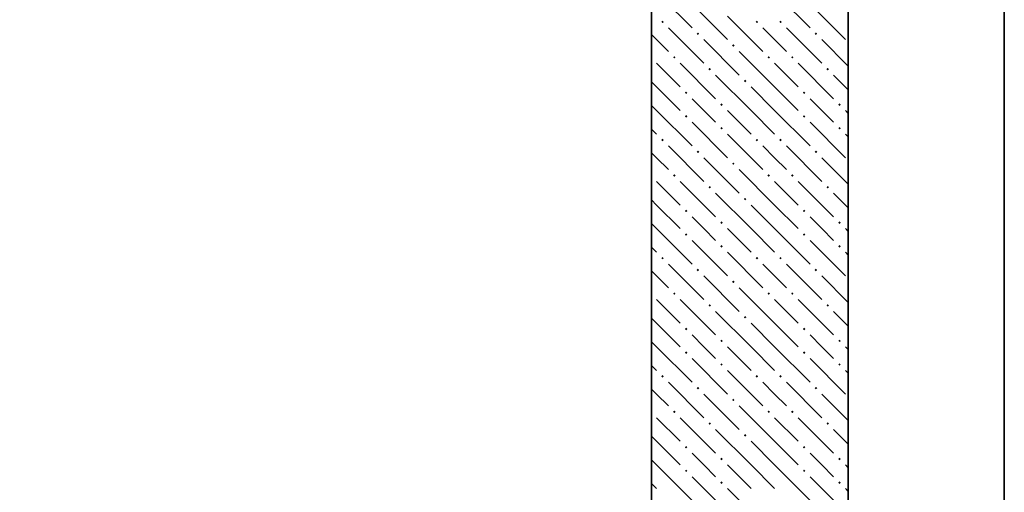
# Model space of a CAD drawing. Header units: millimetres. Extents: x 0 to 21000, y -5 to 14850.
# Tile 25 of 28: x 16885 to 19389, y 10037 to 11237. Entities that reach past the tile are written whole.
import ezdxf

# ---------------------------------------------------------------- set-up
doc = ezdxf.new("R2010")
doc.units = ezdxf.units.MM
doc.layers.add('Standard', color=7, linetype='Continuous', lineweight=25)
doc.layers.add('ЖБ Стена верхний уровень', color=7, linetype='Continuous', lineweight=25, true_color=0x006e00)

msp = doc.modelspace()

# ---------------------------------------------------------------- hatches: boundary and pattern name
at = {"layer": 'ЖБ Стена верхний уровень', "linetype": 'Continuous', "lineweight": 18, "transparency": 33554687}
for points in [[(18516.8, 11231.9), (18520, 11235.2), (18523.3, 11231.9), (18520, 11228.7)], [(18756.8, 11231.9), (18760, 11235.2), (18763.3, 11231.9), (18760, 11228.7)], [(18816.8, 11231.9), (18820, 11235.2), (18823.3, 11231.9), (18820, 11228.7)], [(18606.8, 11201.9), (18610, 11205.2), (18613.3, 11201.9), (18610, 11198.7)], [(18906.8, 11201.9), (18910, 11205.2), (18913.3, 11201.9), (18910, 11198.7)], [(18696.8, 11171.9), (18700, 11175.2), (18703.3, 11171.9), (18700, 11168.7)], [(18492.2, 11143), (18493.3, 11141.9), (18492.2, 11140.9)], [(18546.8, 11141.9), (18550, 11145.2), (18553.3, 11141.9), (18550, 11138.7)], [(18786.8, 11141.9), (18790, 11145.2), (18793.3, 11141.9), (18790, 11138.7)], [(18846.8, 11141.9), (18850, 11145.2), (18853.3, 11141.9), (18850, 11138.7)], [(18636.8, 11111.9), (18640, 11115.2), (18643.3, 11111.9), (18640, 11108.7)], [(18936.8, 11111.9), (18940, 11115.2), (18943.3, 11111.9), (18940, 11108.7)], [(18726.8, 11081.9), (18730, 11085.2), (18733.3, 11081.9), (18730, 11078.7)], [(18576.8, 11051.9), (18580, 11055.2), (18583.3, 11051.9), (18580, 11048.7)], [(18876.8, 11051.9), (18880, 11055.2), (18883.3, 11051.9), (18880, 11048.7)], [(18666.8, 11021.9), (18670, 11025.2), (18673.3, 11021.9), (18670, 11018.7)], [(18966.8, 11021.9), (18970, 11025.2), (18973.3, 11021.9), (18970, 11018.7)], [(18576.8, 10991.9), (18580, 10995.2), (18583.3, 10991.9), (18580, 10988.7)], [(18876.8, 10991.9), (18880, 10995.2), (18883.3, 10991.9), (18880, 10988.7)], [(18666.8, 10961.9), (18670, 10965.2), (18673.3, 10961.9), (18670, 10958.7)], [(18966.8, 10961.9), (18970, 10965.2), (18973.3, 10961.9), (18970, 10958.7)], [(18516.8, 10931.9), (18520, 10935.2), (18523.3, 10931.9), (18520, 10928.7)], [(18756.8, 10931.9), (18760, 10935.2), (18763.3, 10931.9), (18760, 10928.7)], [(18816.8, 10931.9), (18820, 10935.2), (18823.3, 10931.9), (18820, 10928.7)], [(18606.8, 10901.9), (18610, 10905.2), (18613.3, 10901.9), (18610, 10898.7)], [(18906.8, 10901.9), (18910, 10905.2), (18913.3, 10901.9), (18910, 10898.7)], [(18696.8, 10871.9), (18700, 10875.2), (18703.3, 10871.9), (18700, 10868.7)], [(18492.2, 10843), (18493.3, 10841.9), (18492.2, 10840.9)], [(18546.8, 10841.9), (18550, 10845.2), (18553.3, 10841.9), (18550, 10838.7)], [(18786.8, 10841.9), (18790, 10845.2), (18793.3, 10841.9), (18790, 10838.7)], [(18846.8, 10841.9), (18850, 10845.2), (18853.3, 10841.9), (18850, 10838.7)], [(18636.8, 10811.9), (18640, 10815.2), (18643.3, 10811.9), (18640, 10808.7)], [(18936.8, 10811.9), (18940, 10815.2), (18943.3, 10811.9), (18940, 10808.7)], [(18726.8, 10781.9), (18730, 10785.2), (18733.3, 10781.9), (18730, 10778.7)], [(18576.8, 10751.9), (18580, 10755.2), (18583.3, 10751.9), (18580, 10748.7)], [(18876.8, 10751.9), (18880, 10755.2), (18883.3, 10751.9), (18880, 10748.7)], [(18666.8, 10721.9), (18670, 10725.2), (18673.3, 10721.9), (18670, 10718.7)], [(18966.8, 10721.9), (18970, 10725.2), (18973.3, 10721.9), (18970, 10718.7)], [(18576.8, 10691.9), (18580, 10695.2), (18583.3, 10691.9), (18580, 10688.7)], [(18876.8, 10691.9), (18880, 10695.2), (18883.3, 10691.9), (18880, 10688.7)], [(18666.8, 10661.9), (18670, 10665.2), (18673.3, 10661.9), (18670, 10658.7)], [(18966.8, 10661.9), (18970, 10665.2), (18973.3, 10661.9), (18970, 10658.7)], [(18516.8, 10631.9), (18520, 10635.2), (18523.3, 10631.9), (18520, 10628.7)], [(18756.8, 10631.9), (18760, 10635.2), (18763.3, 10631.9), (18760, 10628.7)], [(18816.8, 10631.9), (18820, 10635.2), (18823.3, 10631.9), (18820, 10628.7)], [(18606.8, 10601.9), (18610, 10605.2), (18613.3, 10601.9), (18610, 10598.7)], [(18906.8, 10601.9), (18910, 10605.2), (18913.3, 10601.9), (18910, 10598.7)], [(18696.8, 10571.9), (18700, 10575.2), (18703.3, 10571.9), (18700, 10568.7)], [(18492.2, 10543), (18493.3, 10541.9), (18492.2, 10540.9)], [(18546.8, 10541.9), (18550, 10545.2), (18553.3, 10541.9), (18550, 10538.7)], [(18786.8, 10541.9), (18790, 10545.2), (18793.3, 10541.9), (18790, 10538.7)], [(18846.8, 10541.9), (18850, 10545.2), (18853.3, 10541.9), (18850, 10538.7)], [(18636.8, 10511.9), (18640, 10515.2), (18643.3, 10511.9), (18640, 10508.7)], [(18936.8, 10511.9), (18940, 10515.2), (18943.3, 10511.9), (18940, 10508.7)], [(18726.8, 10481.9), (18730, 10485.2), (18733.3, 10481.9), (18730, 10478.7)], [(18576.8, 10451.9), (18580, 10455.2), (18583.3, 10451.9), (18580, 10448.7)], [(18876.8, 10451.9), (18880, 10455.2), (18883.3, 10451.9), (18880, 10448.7)], [(18666.8, 10421.9), (18670, 10425.2), (18673.3, 10421.9), (18670, 10418.7)], [(18966.8, 10421.9), (18970, 10425.2), (18973.3, 10421.9), (18970, 10418.7)], [(18576.8, 10391.9), (18580, 10395.2), (18583.3, 10391.9), (18580, 10388.7)], [(18876.8, 10391.9), (18880, 10395.2), (18883.3, 10391.9), (18880, 10388.7)], [(18666.8, 10361.9), (18670, 10365.2), (18673.3, 10361.9), (18670, 10358.7)], [(18966.8, 10361.9), (18970, 10365.2), (18973.3, 10361.9), (18970, 10358.7)], [(18516.8, 10331.9), (18520, 10335.2), (18523.3, 10331.9), (18520, 10328.7)], [(18756.8, 10331.9), (18760, 10335.2), (18763.3, 10331.9), (18760, 10328.7)], [(18816.8, 10331.9), (18820, 10335.2), (18823.3, 10331.9), (18820, 10328.7)], [(18606.8, 10301.9), (18610, 10305.2), (18613.3, 10301.9), (18610, 10298.7)], [(18906.8, 10301.9), (18910, 10305.2), (18913.3, 10301.9), (18910, 10298.7)], [(18696.8, 10271.9), (18700, 10275.2), (18703.3, 10271.9), (18700, 10268.7)], [(18492.2, 10243), (18493.3, 10241.9), (18492.2, 10240.9)], [(18546.8, 10241.9), (18550, 10245.2), (18553.3, 10241.9), (18550, 10238.7)], [(18786.8, 10241.9), (18790, 10245.2), (18793.3, 10241.9), (18790, 10238.7)], [(18846.8, 10241.9), (18850, 10245.2), (18853.3, 10241.9), (18850, 10238.7)], [(18636.8, 10211.9), (18640, 10215.2), (18643.3, 10211.9), (18640, 10208.7)], [(18936.8, 10211.9), (18940, 10215.2), (18943.3, 10211.9), (18940, 10208.7)], [(18726.8, 10181.9), (18730, 10185.2), (18733.3, 10181.9), (18730, 10178.7)], [(18576.8, 10151.9), (18580, 10155.2), (18583.3, 10151.9), (18580, 10148.7)], [(18876.8, 10151.9), (18880, 10155.2), (18883.3, 10151.9), (18880, 10148.7)], [(18666.8, 10121.9), (18670, 10125.2), (18673.3, 10121.9), (18670, 10118.7)], [(18966.8, 10121.9), (18970, 10125.2), (18973.3, 10121.9), (18970, 10118.7)], [(18576.8, 10091.9), (18580, 10095.2), (18583.3, 10091.9), (18580, 10088.7)], [(18876.8, 10091.9), (18880, 10095.2), (18883.3, 10091.9), (18880, 10088.7)], [(18666.8, 10061.9), (18670, 10065.2), (18673.3, 10061.9), (18670, 10058.7)], [(18966.8, 10061.9), (18970, 10065.2), (18973.3, 10061.9), (18970, 10058.7)]]:
    msp.add_hatch(color=7, dxfattribs=at).paths.add_polyline_path(points, flags=16)

# ---------------------------------------------------------------- linework, layer by layer
at = {"layer": 'Standard', "color": 254, "linetype": 'Continuous', "lineweight": 35, "true_color": 0xc4c4ff, "transparency": 33554687}
msp.add_lwpolyline([(1510.8, 7202.8), (19389.1, 7202.8), (19389.1, 12608.7), (1510.8, 12608.7), (1510.8, 7202.8)], dxfattribs=at)
at = {"layer": 'ЖБ Стена верхний уровень', "color": 7, "linetype": 'Continuous', "lineweight": 35, "transparency": 33554687}
for p, q in [((18492.2, 11577.8), (18492.2, 7452.8)), ((18992.2, 7452.8), (18992.2, 11577.8))]:
    msp.add_line(p, q, dxfattribs=at)
at = {"layer": 'ЖБ Стена верхний уровень', "color": 251, "linetype": 'Continuous', "lineweight": 18, "true_color": 0x575757, "transparency": 33554687}
for p, q in [((18505, 11306.9), (18595, 11216.9)), ((18805, 11306.9), (18895, 11216.9)), ((18595, 11276.9), (18685, 11186.9)), ((18895, 11276.9), (18985, 11186.9)), ((18685, 11246.9), (18775, 11156.9)), ((18535, 11216.9), (18625, 11126.9)), ((18805, 11186.9), (18775, 11216.9)), ((18835, 11216.9), (18925, 11126.9)), ((18505, 11186.9), (18492.2, 11199.7)), ((18535, 11156.9), (18505, 11186.9)), ((18625, 11186.9), (18715, 11096.9)), ((18835, 11156.9), (18805, 11186.9)), ((18925, 11186.9), (18992.2, 11119.7)), ((18805, 11066.9), (18715, 11156.9)), ((18505, 11126.9), (18565, 11066.9)), ((18565, 11126.9), (18655, 11036.9)), ((18805, 11126.9), (18865, 11066.9)), ((18865, 11126.9), (18955, 11036.9)), ((18745, 11006.9), (18655, 11096.9)), ((18992.2, 11059.7), (18955, 11096.9)), ((18505, 11066.9), (18492.2, 11079.7)), ((18505, 11066.9), (18565, 11006.9)), ((18745, 11066.9), (18805, 11006.9)), ((18805, 11066.9), (18865, 11006.9)), ((18492.2, 11019.7), (18505, 11006.9)), ((18625, 11006.9), (18595, 11036.9)), ((18925, 11006.9), (18895, 11036.9)), ((18505, 11006.9), (18595, 10916.9)), ((18655, 10976.9), (18625, 11006.9)), ((18685, 11006.9), (18745, 10946.9)), ((18745, 11006.9), (18805, 10946.9)), ((18805, 11006.9), (18895, 10916.9)), ((18955, 10976.9), (18925, 11006.9)), ((18985, 11006.9), (18992.2, 10999.7)), ((18595, 10976.9), (18685, 10886.9)), ((18895, 10976.9), (18985, 10886.9)), ((18492.2, 10959.7), (18505, 10946.9)), ((18685, 10946.9), (18775, 10856.9)), ((18985, 10946.9), (18992.2, 10939.7)), ((18535, 10916.9), (18625, 10826.9)), ((18805, 10886.9), (18775, 10916.9)), ((18835, 10916.9), (18925, 10826.9)), ((18505, 10886.9), (18492.2, 10899.7)), ((18535, 10856.9), (18505, 10886.9)), ((18625, 10886.9), (18715, 10796.9)), ((18835, 10856.9), (18805, 10886.9)), ((18925, 10886.9), (18992.2, 10819.7)), ((18805, 10766.9), (18715, 10856.9)), ((18505, 10826.9), (18565, 10766.9)), ((18565, 10826.9), (18655, 10736.9)), ((18805, 10826.9), (18865, 10766.9)), ((18865, 10826.9), (18955, 10736.9)), ((18745, 10706.9), (18655, 10796.9)), ((18992.2, 10759.7), (18955, 10796.9)), ((18505, 10766.9), (18492.2, 10779.7)), ((18505, 10766.9), (18565, 10706.9)), ((18745, 10766.9), (18805, 10706.9)), ((18805, 10766.9), (18865, 10706.9)), ((18492.2, 10719.7), (18505, 10706.9)), ((18625, 10706.9), (18595, 10736.9)), ((18925, 10706.9), (18895, 10736.9)), ((18505, 10706.9), (18595, 10616.9)), ((18655, 10676.9), (18625, 10706.9)), ((18685, 10706.9), (18745, 10646.9)), ((18745, 10706.9), (18805, 10646.9)), ((18805, 10706.9), (18895, 10616.9)), ((18955, 10676.9), (18925, 10706.9)), ((18985, 10706.9), (18992.2, 10699.7)), ((18595, 10676.9), (18685, 10586.9)), ((18895, 10676.9), (18985, 10586.9)), ((18492.2, 10659.7), (18505, 10646.9)), ((18685, 10646.9), (18775, 10556.9)), ((18985, 10646.9), (18992.2, 10639.7)), ((18535, 10616.9), (18625, 10526.9)), ((18805, 10586.9), (18775, 10616.9)), ((18835, 10616.9), (18925, 10526.9)), ((18505, 10586.9), (18492.2, 10599.7)), ((18535, 10556.9), (18505, 10586.9)), ((18625, 10586.9), (18715, 10496.9)), ((18835, 10556.9), (18805, 10586.9)), ((18925, 10586.9), (18992.2, 10519.7)), ((18805, 10466.9), (18715, 10556.9)), ((18505, 10526.9), (18565, 10466.9)), ((18565, 10526.9), (18655, 10436.9)), ((18805, 10526.9), (18865, 10466.9)), ((18865, 10526.9), (18955, 10436.9)), ((18745, 10406.9), (18655, 10496.9)), ((18992.2, 10459.7), (18955, 10496.9)), ((18505, 10466.9), (18492.2, 10479.7)), ((18505, 10466.9), (18565, 10406.9)), ((18745, 10466.9), (18805, 10406.9)), ((18805, 10466.9), (18865, 10406.9)), ((18492.2, 10419.7), (18505, 10406.9)), ((18625, 10406.9), (18595, 10436.9)), ((18925, 10406.9), (18895, 10436.9)), ((18505, 10406.9), (18595, 10316.9)), ((18655, 10376.9), (18625, 10406.9)), ((18685, 10406.9), (18745, 10346.9)), ((18745, 10406.9), (18805, 10346.9)), ((18805, 10406.9), (18895, 10316.9)), ((18955, 10376.9), (18925, 10406.9)), ((18985, 10406.9), (18992.2, 10399.7)), ((18595, 10376.9), (18685, 10286.9)), ((18895, 10376.9), (18985, 10286.9)), ((18492.2, 10359.7), (18505, 10346.9)), ((18685, 10346.9), (18775, 10256.9)), ((18985, 10346.9), (18992.2, 10339.7)), ((18535, 10316.9), (18625, 10226.9)), ((18805, 10286.9), (18775, 10316.9)), ((18835, 10316.9), (18925, 10226.9)), ((18505, 10286.9), (18492.2, 10299.7)), ((18535, 10256.9), (18505, 10286.9)), ((18625, 10286.9), (18715, 10196.9)), ((18835, 10256.9), (18805, 10286.9)), ((18925, 10286.9), (18992.2, 10219.7)), ((18805, 10166.9), (18715, 10256.9)), ((18505, 10226.9), (18565, 10166.9)), ((18565, 10226.9), (18655, 10136.9)), ((18805, 10226.9), (18865, 10166.9)), ((18865, 10226.9), (18955, 10136.9)), ((18745, 10106.9), (18655, 10196.9)), ((18992.2, 10159.7), (18955, 10196.9)), ((18505, 10166.9), (18492.2, 10179.7)), ((18505, 10166.9), (18565, 10106.9)), ((18745, 10166.9), (18805, 10106.9)), ((18805, 10166.9), (18865, 10106.9)), ((18492.2, 10119.7), (18505, 10106.9)), ((18625, 10106.9), (18595, 10136.9)), ((18925, 10106.9), (18895, 10136.9)), ((18505, 10106.9), (18595, 10016.9)), ((18655, 10076.9), (18625, 10106.9)), ((18685, 10106.9), (18745, 10046.9)), ((18745, 10106.9), (18805, 10046.9)), ((18805, 10106.9), (18895, 10016.9)), ((18955, 10076.9), (18925, 10106.9)), ((18985, 10106.9), (18992.2, 10099.7)), ((18595, 10076.9), (18685, 9986.9)), ((18895, 10076.9), (18985, 9986.9)), ((18492.2, 10059.7), (18505, 10046.9)), ((18685, 10046.9), (18775, 9956.9)), ((18985, 10046.9), (18992.2, 10039.7))]:
    msp.add_line(p, q, dxfattribs=at)

doc.saveas('drawing.dxf')
